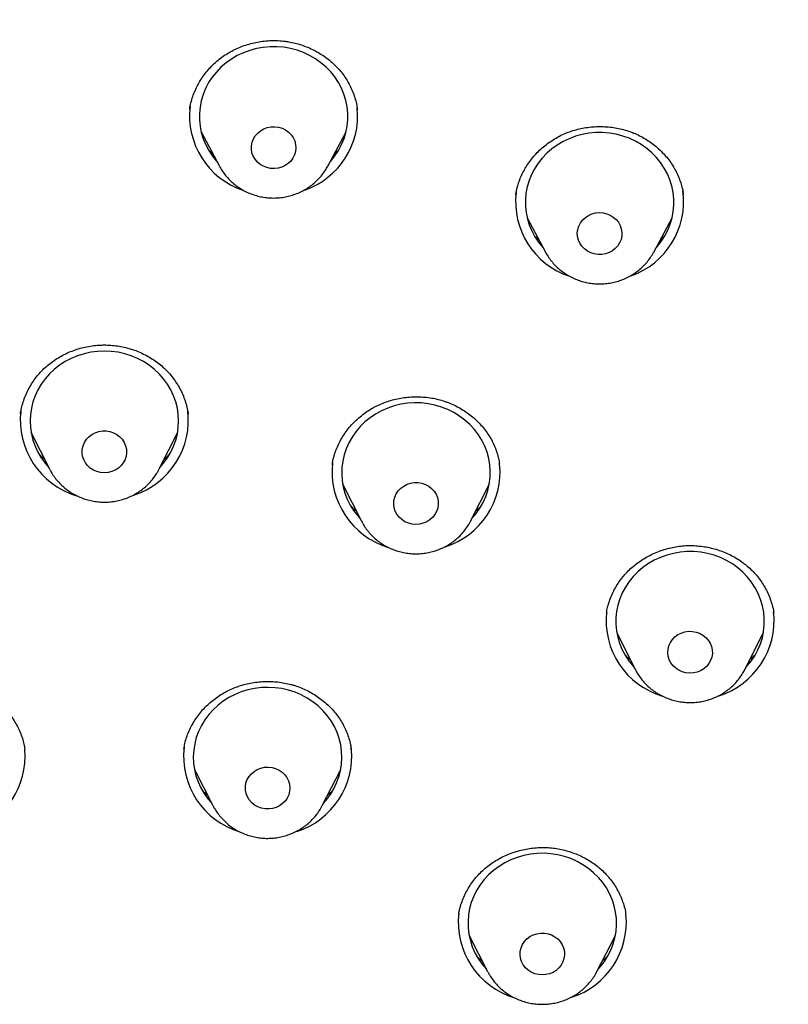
# Model space of a CAD drawing. Header units: millimetres. Extents: x 8 to 1577, y 12 to 2536.
# Tile 57 of 67: x 768 to 784, y 2146 to 2166. Entities that reach past the tile are written whole.
import ezdxf

# ---------------------------------------------------------------- set-up
doc = ezdxf.new("R2010")
doc.units = ezdxf.units.MM

msp = doc.modelspace()

# ---------------------------------------------------------------- linework, layer by layer
at = {"color": 7, "linetype": 'Continuous', "lineweight": 30}
for p, q in [((771.526, 2163.8), (771.524, 2163.791)), ((774.91, 2163.789), (774.907, 2163.805)), ((771.756, 2163.339), (772.125, 2162.647)), ((774.313, 2162.647), (774.682, 2163.339)), ((771.998, 2162.885), (771.916, 2162.961)), ((774.523, 2162.964), (774.44, 2162.886)), ((781.494, 2162.071), (781.493, 2162.078)), ((778.338, 2161.606), (778.707, 2160.914)), ((780.895, 2160.914), (781.264, 2161.606)), ((780.895, 2160.914), (780.888, 2160.903)), ((768.114, 2157.663), (768.112, 2157.651)), ((771.491, 2157.642), (771.488, 2157.663)), ((768.32, 2157.281), (768.693, 2156.537)), ((770.909, 2156.537), (771.282, 2157.281)), ((770.909, 2156.537), (770.903, 2156.525)), ((774.408, 2156.628), (774.406, 2156.615)), ((777.781, 2156.625), (777.777, 2156.652)), ((774.613, 2156.238), (774.986, 2155.494)), ((777.202, 2155.494), (777.575, 2156.238)), ((774.986, 2155.494), (774.983, 2155.501)), ((777.202, 2155.494), (777.198, 2155.487)), ((779.944, 2153.632), (779.939, 2153.607)), ((783.315, 2153.627), (783.313, 2153.647)), ((780.147, 2153.236), (780.521, 2152.491)), ((782.736, 2152.491), (783.109, 2153.236)), ((780.523, 2152.486), (780.521, 2152.491)), ((768.195, 2150.875), (768.194, 2150.89)), ((771.408, 2150.892), (771.407, 2150.875)), ((771.621, 2150.469), (771.994, 2149.741)), ((774.2, 2149.741), (774.574, 2150.469)), ((771.998, 2149.735), (771.994, 2149.741)), ((776.961, 2147.556), (776.955, 2147.521)), ((780.33, 2147.535), (780.328, 2147.548)), ((777.167, 2147.12), (777.54, 2146.392)), ((779.746, 2146.392), (780.12, 2147.12)), ((777.51, 2146.446), (777.516, 2146.44)), ((777.547, 2146.379), (777.54, 2146.392))]:
    msp.add_line(p, q, dxfattribs=at)
at = {"color": 7, "linetype": 'Continuous', "lineweight": 30, "flags": 128}
for points in [[(774.358, 2162.732), (774.375, 2162.751), (774.458, 2162.855), (774.531, 2162.966), (774.592, 2163.082), (774.642, 2163.204), (774.68, 2163.329), (774.705, 2163.457), (774.717, 2163.587), (774.717, 2163.717), (774.704, 2163.847), (774.678, 2163.975), (774.64, 2164.1), (774.59, 2164.221), (774.528, 2164.338), (774.455, 2164.448), (774.371, 2164.552), (774.277, 2164.648), (774.175, 2164.735), (774.064, 2164.814), (773.946, 2164.882), (773.822, 2164.94), (773.693, 2164.987), (773.559, 2165.022), (773.423, 2165.046), (773.285, 2165.057), (773.147, 2165.057), (773.009, 2165.045), (772.872, 2165.021), (772.739, 2164.985), (772.61, 2164.937), (772.486, 2164.879), (772.369, 2164.81), (772.258, 2164.732), (772.156, 2164.644), (772.063, 2164.547), (771.98, 2164.443), (771.907, 2164.333), (771.845, 2164.216), (771.796, 2164.094), (771.758, 2163.969), (771.733, 2163.841), (771.72, 2163.711), (771.721, 2163.581), (771.734, 2163.452), (771.759, 2163.324), (771.798, 2163.199), (771.848, 2163.077), (771.91, 2162.961), (771.983, 2162.85), (772.067, 2162.747), (772.08, 2162.732)], [(773.158, 2162.601), (773.083, 2162.617), (773.013, 2162.644), (772.948, 2162.682), (772.891, 2162.73), (772.844, 2162.786), (772.807, 2162.849), (772.782, 2162.917), (772.77, 2162.988), (772.771, 2163.06), (772.784, 2163.13), (772.811, 2163.198), (772.848, 2163.26), (772.897, 2163.315), (772.955, 2163.362), (773.02, 2163.399), (773.091, 2163.425), (773.166, 2163.44), (773.242, 2163.442), (773.318, 2163.432), (773.39, 2163.411), (773.458, 2163.378), (773.519, 2163.335), (773.572, 2163.282), (773.614, 2163.223), (773.645, 2163.157), (773.663, 2163.087), (773.669, 2163.016), (773.662, 2162.945), (773.642, 2162.875), (773.61, 2162.81), (773.566, 2162.751), (773.513, 2162.7), (773.451, 2162.658), (773.383, 2162.626), (773.31, 2162.606), (773.234, 2162.597), (773.158, 2162.601)], [(780.94, 2160.999), (780.961, 2161.022), (781.044, 2161.127), (781.116, 2161.238), (781.177, 2161.355), (781.226, 2161.476), (781.263, 2161.602), (781.288, 2161.73), (781.3, 2161.86), (781.299, 2161.99), (781.285, 2162.119), (781.259, 2162.247), (781.22, 2162.372), (781.169, 2162.493), (781.107, 2162.609), (781.033, 2162.72), (780.949, 2162.823), (780.855, 2162.919), (780.752, 2163.006), (780.641, 2163.084), (780.523, 2163.152), (780.399, 2163.209), (780.269, 2163.255), (780.136, 2163.29), (779.999, 2163.313), (779.861, 2163.325), (779.723, 2163.324), (779.585, 2163.311), (779.449, 2163.286), (779.316, 2163.25), (779.187, 2163.202), (779.063, 2163.143), (778.946, 2163.074), (778.836, 2162.995), (778.734, 2162.907), (778.641, 2162.81), (778.558, 2162.706), (778.486, 2162.595), (778.425, 2162.478), (778.376, 2162.356), (778.339, 2162.231), (778.314, 2162.103), (778.302, 2161.973), (778.303, 2161.843), (778.317, 2161.713), (778.343, 2161.585), (778.382, 2161.46), (778.432, 2161.339), (778.495, 2161.223), (778.569, 2161.113), (778.653, 2161.009), (778.662, 2160.999)], [(779.622, 2160.899), (779.554, 2160.933), (779.494, 2160.977), (779.443, 2161.03), (779.402, 2161.091), (779.373, 2161.157), (779.355, 2161.227), (779.351, 2161.299), (779.36, 2161.37), (779.381, 2161.439), (779.414, 2161.503), (779.459, 2161.562), (779.513, 2161.612), (779.576, 2161.653), (779.645, 2161.683), (779.718, 2161.703), (779.794, 2161.71), (779.87, 2161.705), (779.945, 2161.688), (780.015, 2161.659), (780.078, 2161.62), (780.134, 2161.571), (780.181, 2161.514), (780.216, 2161.45), (780.239, 2161.382), (780.25, 2161.311), (780.248, 2161.239), (780.233, 2161.169), (780.206, 2161.102), (780.167, 2161.04), (780.117, 2160.986), (780.058, 2160.94), (779.992, 2160.904), (779.921, 2160.879), (779.846, 2160.866), (779.769, 2160.865), (779.694, 2160.876), (779.622, 2160.899)], [(770.928, 2156.574), (770.998, 2156.655), (771.076, 2156.762), (771.144, 2156.876), (771.2, 2156.995), (771.244, 2157.119), (771.276, 2157.246), (771.295, 2157.374), (771.301, 2157.505), (771.295, 2157.635), (771.276, 2157.764), (771.244, 2157.89), (771.2, 2158.014), (771.144, 2158.133), (771.076, 2158.247), (770.998, 2158.354), (770.91, 2158.454), (770.812, 2158.546), (770.705, 2158.629), (770.591, 2158.703), (770.47, 2158.766), (770.343, 2158.819), (770.212, 2158.86), (770.077, 2158.89), (769.939, 2158.908), (769.801, 2158.914), (769.663, 2158.908), (769.525, 2158.89), (769.391, 2158.86), (769.259, 2158.819), (769.132, 2158.766), (769.011, 2158.703), (768.897, 2158.629), (768.791, 2158.546), (768.693, 2158.454), (768.604, 2158.354), (768.526, 2158.247), (768.458, 2158.133), (768.402, 2158.014), (768.358, 2157.89), (768.327, 2157.764), (768.307, 2157.635), (768.301, 2157.505), (768.307, 2157.374), (768.327, 2157.246), (768.358, 2157.119), (768.402, 2156.995), (768.458, 2156.876), (768.526, 2156.762), (768.604, 2156.655), (768.675, 2156.574)], [(777.221, 2155.531), (777.223, 2155.534), (777.31, 2155.636), (777.385, 2155.745), (777.45, 2155.86), (777.504, 2155.98), (777.545, 2156.104), (777.574, 2156.231), (777.59, 2156.361), (777.594, 2156.491), (777.585, 2156.621), (777.563, 2156.749), (777.528, 2156.875), (777.482, 2156.998), (777.423, 2157.116), (777.353, 2157.228), (777.272, 2157.334), (777.182, 2157.433), (777.082, 2157.523), (776.973, 2157.604), (776.858, 2157.675), (776.735, 2157.736), (776.607, 2157.786), (776.475, 2157.825), (776.34, 2157.852), (776.202, 2157.868), (776.063, 2157.871), (775.925, 2157.862), (775.788, 2157.842), (775.654, 2157.809), (775.524, 2157.765), (775.398, 2157.71), (775.279, 2157.645), (775.166, 2157.569), (775.061, 2157.484), (774.965, 2157.39), (774.879, 2157.288), (774.803, 2157.179), (774.738, 2157.064), (774.685, 2156.944), (774.643, 2156.82), (774.614, 2156.692), (774.598, 2156.563), (774.595, 2156.433), (774.604, 2156.303), (774.626, 2156.174), (774.66, 2156.048), (774.707, 2155.926), (774.765, 2155.808), (774.835, 2155.695), (774.916, 2155.589), (774.968, 2155.531)], [(769.801, 2156.459), (769.725, 2156.465), (769.651, 2156.483), (769.582, 2156.513), (769.518, 2156.553), (769.463, 2156.603), (769.418, 2156.66), (769.384, 2156.724), (769.361, 2156.793), (769.351, 2156.864), (769.355, 2156.936), (769.371, 2157.006), (769.399, 2157.072), (769.439, 2157.134), (769.49, 2157.187), (769.549, 2157.232), (769.616, 2157.267), (769.688, 2157.291), (769.763, 2157.303), (769.839, 2157.303), (769.914, 2157.291), (769.986, 2157.267), (770.053, 2157.232), (770.112, 2157.187), (770.163, 2157.134), (770.203, 2157.072), (770.231, 2157.006), (770.247, 2156.936), (770.251, 2156.864), (770.241, 2156.793), (770.219, 2156.724), (770.184, 2156.66), (770.139, 2156.603), (770.084, 2156.553), (770.021, 2156.513), (769.951, 2156.483), (769.877, 2156.465), (769.801, 2156.459)], [(775.94, 2155.442), (775.871, 2155.472), (775.808, 2155.513), (775.754, 2155.563), (775.709, 2155.621), (775.675, 2155.685), (775.653, 2155.754), (775.644, 2155.825), (775.648, 2155.897), (775.665, 2155.967), (775.694, 2156.033), (775.735, 2156.094), (775.786, 2156.147), (775.846, 2156.192), (775.913, 2156.226), (775.985, 2156.25), (776.06, 2156.261), (776.137, 2156.26), (776.212, 2156.248), (776.283, 2156.223), (776.35, 2156.187), (776.409, 2156.142), (776.459, 2156.088), (776.498, 2156.026), (776.526, 2155.959), (776.541, 2155.889), (776.544, 2155.817), (776.533, 2155.746), (776.51, 2155.678), (776.475, 2155.614), (776.429, 2155.557), (776.374, 2155.508), (776.31, 2155.468), (776.24, 2155.439), (776.166, 2155.422), (776.09, 2155.416), (776.014, 2155.423), (775.94, 2155.442)], [(782.755, 2152.529), (782.777, 2152.553), (782.861, 2152.657), (782.935, 2152.767), (782.997, 2152.883), (783.048, 2153.005), (783.087, 2153.13), (783.113, 2153.257), (783.126, 2153.387), (783.127, 2153.517), (783.115, 2153.647), (783.09, 2153.775), (783.053, 2153.9), (783.004, 2154.022), (782.943, 2154.139), (782.87, 2154.25), (782.787, 2154.354), (782.694, 2154.451), (782.593, 2154.539), (782.482, 2154.618), (782.365, 2154.687), (782.241, 2154.746), (782.112, 2154.794), (781.979, 2154.83), (781.843, 2154.854), (781.705, 2154.867), (781.567, 2154.868), (781.429, 2154.856), (781.292, 2154.833), (781.159, 2154.798), (781.03, 2154.752), (780.905, 2154.694), (780.787, 2154.626), (780.676, 2154.548), (780.573, 2154.461), (780.479, 2154.365), (780.395, 2154.262), (780.322, 2154.152), (780.259, 2154.035), (780.209, 2153.914), (780.17, 2153.789), (780.144, 2153.661), (780.13, 2153.532), (780.13, 2153.401), (780.142, 2153.272), (780.166, 2153.144), (780.204, 2153.018), (780.253, 2152.897), (780.314, 2152.78), (780.387, 2152.669), (780.469, 2152.564), (780.502, 2152.529)], [(781.339, 2152.513), (781.285, 2152.564), (781.241, 2152.622), (781.208, 2152.687), (781.187, 2152.756), (781.178, 2152.827), (781.183, 2152.899), (781.201, 2152.968), (781.23, 2153.034), (781.272, 2153.095), (781.323, 2153.148), (781.383, 2153.192), (781.451, 2153.225), (781.523, 2153.248), (781.599, 2153.259), (781.675, 2153.257), (781.75, 2153.244), (781.821, 2153.219), (781.887, 2153.183), (781.946, 2153.137), (781.995, 2153.082), (782.034, 2153.02), (782.061, 2152.953), (782.076, 2152.883), (782.078, 2152.811), (782.066, 2152.74), (782.043, 2152.672), (782.007, 2152.608), (781.96, 2152.552), (781.904, 2152.503), (781.84, 2152.464), (781.77, 2152.436), (781.696, 2152.419), (781.62, 2152.414), (781.544, 2152.422), (781.47, 2152.441), (781.402, 2152.472), (781.339, 2152.513)], [(774.225, 2149.789), (774.287, 2149.86), (774.366, 2149.967), (774.434, 2150.08), (774.491, 2150.199), (774.537, 2150.322), (774.569, 2150.448), (774.59, 2150.577), (774.597, 2150.707), (774.592, 2150.837), (774.574, 2150.966), (774.543, 2151.093), (774.501, 2151.217), (774.446, 2151.336), (774.379, 2151.451), (774.302, 2151.559), (774.214, 2151.66), (774.117, 2151.752), (774.011, 2151.836), (773.898, 2151.911), (773.777, 2151.975), (773.651, 2152.029), (773.52, 2152.071), (773.385, 2152.102), (773.248, 2152.121), (773.11, 2152.128), (772.971, 2152.123), (772.834, 2152.106), (772.699, 2152.078), (772.567, 2152.037), (772.44, 2151.986), (772.318, 2151.923), (772.203, 2151.851), (772.096, 2151.768), (771.997, 2151.677), (771.908, 2151.578), (771.829, 2151.471), (771.76, 2151.358), (771.703, 2151.239), (771.658, 2151.116), (771.625, 2150.989), (771.605, 2150.861), (771.597, 2150.731), (771.603, 2150.601), (771.621, 2150.471), (771.651, 2150.344), (771.694, 2150.221), (771.749, 2150.101), (771.815, 2149.987), (771.893, 2149.879), (771.97, 2149.789)], [(772.971, 2149.691), (772.899, 2149.717), (772.834, 2149.753), (772.776, 2149.8), (772.727, 2149.855), (772.689, 2149.918), (772.663, 2149.985), (772.649, 2150.056), (772.649, 2150.127), (772.661, 2150.198), (772.685, 2150.266), (772.722, 2150.329), (772.769, 2150.385), (772.826, 2150.433), (772.89, 2150.472), (772.961, 2150.499), (773.035, 2150.515), (773.111, 2150.519), (773.187, 2150.511), (773.26, 2150.49), (773.329, 2150.459), (773.391, 2150.417), (773.444, 2150.366), (773.488, 2150.307), (773.52, 2150.242), (773.54, 2150.173), (773.547, 2150.101), (773.542, 2150.03), (773.523, 2149.96), (773.493, 2149.894), (773.451, 2149.834), (773.399, 2149.782), (773.338, 2149.739), (773.27, 2149.706), (773.197, 2149.684), (773.122, 2149.674), (773.045, 2149.676), (772.971, 2149.691)], [(779.771, 2146.44), (779.817, 2146.492), (779.898, 2146.598), (779.969, 2146.71), (780.028, 2146.827), (780.075, 2146.95), (780.11, 2147.076), (780.133, 2147.204), (780.143, 2147.334), (780.14, 2147.464), (780.124, 2147.594), (780.096, 2147.721), (780.055, 2147.845), (780.002, 2147.966), (779.938, 2148.081), (779.863, 2148.19), (779.777, 2148.293), (779.681, 2148.387), (779.577, 2148.473), (779.465, 2148.549), (779.346, 2148.615), (779.22, 2148.671), (779.09, 2148.715), (778.956, 2148.748), (778.819, 2148.769), (778.681, 2148.779), (778.543, 2148.776), (778.405, 2148.761), (778.269, 2148.735), (778.137, 2148.696), (778.009, 2148.647), (777.886, 2148.586), (777.77, 2148.515), (777.661, 2148.435), (777.561, 2148.345), (777.469, 2148.247), (777.388, 2148.142), (777.318, 2148.029), (777.259, 2147.912), (777.211, 2147.789), (777.176, 2147.663), (777.154, 2147.535), (777.144, 2147.405), (777.147, 2147.275), (777.162, 2147.146), (777.191, 2147.018), (777.231, 2146.894), (777.284, 2146.773), (777.349, 2146.658), (777.424, 2146.549), (777.51, 2146.446), (777.51, 2146.446)], [(778.303, 2146.47), (778.258, 2146.528), (778.224, 2146.592), (778.203, 2146.661), (778.194, 2146.732), (778.197, 2146.804), (778.214, 2146.874), (778.243, 2146.94), (778.284, 2147.001), (778.334, 2147.055), (778.394, 2147.099), (778.461, 2147.134), (778.533, 2147.157), (778.609, 2147.169), (778.685, 2147.168), (778.76, 2147.155), (778.832, 2147.131), (778.898, 2147.096), (778.957, 2147.05), (779.007, 2146.996), (779.047, 2146.935), (779.075, 2146.868), (779.09, 2146.798), (779.093, 2146.726), (779.082, 2146.655), (779.06, 2146.586), (779.025, 2146.523), (778.979, 2146.465), (778.923, 2146.416), (778.86, 2146.376), (778.79, 2146.347), (778.716, 2146.33), (778.64, 2146.324), (778.564, 2146.331), (778.49, 2146.349), (778.421, 2146.379), (778.358, 2146.42), (778.303, 2146.47)]]:
    msp.add_lwpolyline(points, dxfattribs=at)
at = {"color": 7, "linetype": 'Continuous', "lineweight": 30}
for centre, radius, start, end in [((773.112, 2163.667), 1.591, 173.3772, 251.243), ((773.325, 2163.668), 1.591, 289.2626, 5.454), ((779.695, 2161.934), 1.591, 173.3659, 251.4901), ((779.909, 2161.933), 1.589, 289.0786, 7.7132), ((769.907, 2157.522), 1.591, 287.6248, 7.6835), ((769.7, 2157.525), 1.596, 173.4146, 253.3093), ((775.994, 2156.482), 1.596, 173.6732, 253.3555), ((776.198, 2156.481), 1.593, 287.6639, 5.7147), ((781.528, 2153.48), 1.597, 173.8161, 253.3719), ((781.732, 2153.478), 1.593, 287.5758, 5.7282), ((766.608, 2150.739), 1.594, 287.602, 4.9384), ((772.997, 2150.739), 1.596, 173.5398, 253.2258), ((773.202, 2150.738), 1.593, 287.7269, 5.7937), ((778.543, 2147.39), 1.596, 173.5333, 253.2326), ((778.748, 2147.389), 1.593, 287.83, 5.5356)]:
    msp.add_arc(centre, radius, start, end, dxfattribs=at)
for points, knots in [([(816.979, 2151.825), (816.975, 2151.89), (816.968, 2152.011), (816.957, 2152.186), (816.946, 2152.343), (816.935, 2152.494), (816.923, 2152.659), (816.909, 2152.842), (816.89, 2153.07), (816.866, 2153.346), (816.835, 2153.675), (816.796, 2154.047), (816.749, 2154.463), (816.692, 2154.926), (816.624, 2155.426), (816.544, 2155.963), (816.444, 2156.583), (816.323, 2157.261), (816.183, 2157.973), (816.039, 2158.649), (815.891, 2159.291), (815.742, 2159.897), (815.593, 2160.469), (815.463, 2160.939), (815.355, 2161.316), (815.269, 2161.607), (815.185, 2161.886), (815.103, 2162.153), (815.022, 2162.406), (814.947, 2162.638), (814.88, 2162.844), (814.823, 2163.012), (814.778, 2163.145), (814.744, 2163.245), (814.716, 2163.326), (814.689, 2163.406), (814.655, 2163.502), (814.613, 2163.622), (814.551, 2163.796), (814.468, 2164.026), (814.364, 2164.308), (814.25, 2164.613), (814.125, 2164.936), (813.99, 2165.278), (813.834, 2165.661), (813.656, 2166.089), (813.451, 2166.562), (813.229, 2167.06), (812.992, 2167.573), (812.74, 2168.099), (812.475, 2168.634), (812.2, 2169.171), (811.921, 2169.695), (811.647, 2170.196), (811.361, 2170.701), (811.067, 2171.206), (810.764, 2171.709), (810.472, 2172.182), (810.189, 2172.627), (809.917, 2173.044), (809.656, 2173.434), (809.41, 2173.795), (809.177, 2174.129), (808.946, 2174.454), (808.707, 2174.785), (808.423, 2175.17), (808.088, 2175.614), (807.696, 2176.118), (807.269, 2176.651), (806.805, 2177.212), (806.302, 2177.799), (805.76, 2178.412), (805.193, 2179.027), (804.614, 2179.634), (804.037, 2180.216), (803.459, 2180.779), (802.886, 2181.318), (802.316, 2181.835), (801.717, 2182.362), (801.087, 2182.896), (800.43, 2183.432), (799.784, 2183.94), (799.247, 2184.348), (798.822, 2184.663), (798.513, 2184.887), (798.227, 2185.091), (797.971, 2185.272), (797.743, 2185.43), (797.546, 2185.566), (797.378, 2185.68), (797.236, 2185.775), (797.113, 2185.858), (796.991, 2185.939), (796.855, 2186.029), (796.681, 2186.143), (796.46, 2186.286), (796.188, 2186.46), (795.875, 2186.657), (795.539, 2186.865), (795.186, 2187.079), (794.817, 2187.299), (794.421, 2187.53), (794.007, 2187.765), (793.586, 2187.999), (792.977, 2188.33), (792.18, 2188.746), (791.13, 2189.263), (790.021, 2189.776), (788.855, 2190.279), (787.707, 2190.738), (786.578, 2191.157), (785.466, 2191.54), (784.356, 2191.892), (783.245, 2192.216), (782.018, 2192.543), (780.676, 2192.863), (779.217, 2193.165), (777.812, 2193.413), (776.46, 2193.613), (775.159, 2193.77), (773.855, 2193.894), (772.548, 2193.984), (771.239, 2194.039), (769.889, 2194.06), (768.5, 2194.044), (767.071, 2193.986), (765.646, 2193.887), (764.224, 2193.747), (762.807, 2193.568), (761.396, 2193.348), (760.093, 2193.107), (758.896, 2192.853), (757.797, 2192.595), (756.689, 2192.308), (755.566, 2191.989), (754.428, 2191.636), (753.276, 2191.247), (752.227, 2190.864), (751.282, 2190.494), (750.442, 2190.148), (749.598, 2189.781), (748.759, 2189.397), (747.94, 2189.003), (747.154, 2188.607), (746.398, 2188.209), (745.674, 2187.811), (744.981, 2187.415), (744.45, 2187.1), (744.069, 2186.868), (743.826, 2186.719), (743.589, 2186.571), (743.36, 2186.425), (743.144, 2186.287), (742.944, 2186.158), (742.769, 2186.043), (742.62, 2185.945), (742.503, 2185.867), (742.408, 2185.804), (742.313, 2185.74), (742.196, 2185.661), (742.024, 2185.544), (741.8, 2185.389), (741.526, 2185.199), (741.229, 2184.988), (740.905, 2184.754), (740.556, 2184.498), (740.181, 2184.217), (739.784, 2183.913), (739.365, 2183.584), (738.924, 2183.231), (738.466, 2182.853), (737.895, 2182.371), (737.235, 2181.792), (736.504, 2181.122), (735.811, 2180.46), (735.156, 2179.806), (734.537, 2179.163), (733.962, 2178.544), (733.431, 2177.949), (732.938, 2177.379), (732.468, 2176.816), (732.01, 2176.25), (731.492, 2175.587), (730.914, 2174.817), (730.282, 2173.932), (729.659, 2173.012), (729.047, 2172.056), (728.45, 2171.069), (727.871, 2170.052), (727.315, 2169.011), (726.898, 2168.176), (726.604, 2167.558), (726.423, 2167.168), (726.245, 2166.774), (726.07, 2166.377), (725.9, 2165.977), (725.735, 2165.581), (725.576, 2165.188), (725.43, 2164.814), (725.297, 2164.466), (725.182, 2164.158), (725.085, 2163.892), (725.008, 2163.675), (724.948, 2163.504), (724.902, 2163.373), (724.862, 2163.258), (724.821, 2163.138), (724.771, 2162.99), (724.711, 2162.808), (724.64, 2162.594), (724.561, 2162.348), (724.473, 2162.067), (724.376, 2161.752), (724.275, 2161.413), (724.172, 2161.054), (724.066, 2160.676), (723.957, 2160.269), (723.847, 2159.844), (723.708, 2159.279), (723.55, 2158.593), (723.388, 2157.824), (723.252, 2157.114), (723.137, 2156.459), (723.037, 2155.832), (722.954, 2155.252), (722.884, 2154.719), (722.826, 2154.23), (722.776, 2153.765), (722.734, 2153.326), (722.698, 2152.911), (722.668, 2152.525), (722.643, 2152.166), (722.629, 2151.935), (722.623, 2151.825)], [0, 0, 0, 0, 0.001371, 0.002561, 0.003648, 0.004723, 0.005941, 0.007304, 0.008812, 0.011005, 0.013446, 0.016135, 0.019291, 0.022732, 0.026457, 0.030467, 0.034762, 0.040356, 0.045703, 0.050801, 0.055651, 0.06025, 0.064601, 0.068703, 0.071021, 0.073251, 0.075393, 0.077448, 0.079414, 0.08125, 0.082839, 0.084174, 0.085157, 0.085934, 0.086507, 0.087055, 0.087796, 0.088732, 0.089861, 0.091877, 0.094107, 0.096492, 0.099032, 0.101728, 0.104579, 0.108139, 0.111914, 0.115906, 0.120113, 0.124312, 0.128705, 0.133196, 0.137532, 0.141702, 0.145705, 0.150209, 0.154482, 0.158523, 0.162333, 0.165982, 0.16939, 0.172557, 0.175483, 0.178264, 0.181218, 0.18437, 0.188668, 0.193286, 0.198224, 0.203483, 0.209062, 0.214961, 0.22118, 0.227142, 0.233064, 0.23885, 0.244498, 0.25001, 0.255385, 0.261641, 0.267701, 0.273566, 0.279234, 0.282125, 0.284886, 0.287385, 0.289619, 0.291589, 0.293294, 0.294736, 0.295913, 0.296934, 0.297897, 0.29903, 0.300409, 0.302353, 0.304639, 0.307269, 0.310243, 0.313035, 0.316074, 0.31936, 0.322787, 0.326194, 0.329581, 0.33748, 0.345262, 0.354374, 0.363321, 0.372102, 0.380478, 0.388706, 0.396868, 0.404984, 0.413053, 0.42355, 0.433967, 0.444304, 0.453467, 0.46261, 0.471752, 0.480894, 0.490036, 0.499177, 0.509149, 0.519121, 0.529094, 0.539067, 0.549041, 0.559016, 0.56899, 0.576828, 0.584687, 0.592698, 0.600881, 0.609239, 0.617769, 0.626473, 0.632783, 0.639181, 0.645667, 0.652238, 0.65869, 0.664908, 0.670894, 0.676796, 0.682452, 0.687861, 0.689919, 0.691939, 0.693921, 0.695865, 0.697732, 0.699383, 0.700925, 0.702195, 0.703194, 0.703921, 0.704631, 0.705632, 0.706926, 0.709071, 0.711444, 0.71404, 0.716858, 0.719963, 0.723301, 0.72687, 0.73067, 0.734703, 0.738968, 0.7434, 0.75073, 0.757833, 0.764709, 0.771357, 0.777779, 0.783973, 0.789605, 0.795035, 0.800268, 0.805496, 0.810814, 0.81852, 0.826407, 0.834474, 0.842721, 0.851144, 0.859675, 0.868292, 0.876995, 0.880136, 0.883287, 0.88645, 0.889624, 0.892809, 0.896005, 0.899063, 0.902118, 0.90485, 0.907258, 0.909343, 0.911105, 0.912326, 0.913336, 0.914155, 0.915003, 0.916149, 0.917592, 0.919225, 0.921123, 0.923286, 0.925714, 0.928406, 0.931077, 0.933967, 0.937074, 0.940379, 0.943672, 0.949934, 0.955925, 0.961044, 0.965946, 0.970632, 0.975101, 0.978909, 0.982543, 0.986005, 0.989279, 0.992313, 0.995108, 0.997668, 1, 1, 1, 1]), ([(771.523, 2163.792), (771.524, 2163.795), (771.529, 2163.841), (771.549, 2163.929), (771.585, 2164.053), (771.632, 2164.175), (771.691, 2164.294), (771.759, 2164.41), (771.837, 2164.521), (771.924, 2164.624), (772.019, 2164.721), (772.121, 2164.808), (772.229, 2164.886), (772.343, 2164.956), (772.464, 2165.017), (772.59, 2165.07), (772.722, 2165.113), (772.857, 2165.146), (772.995, 2165.169), (773.133, 2165.182), (773.272, 2165.184), (773.379, 2165.177), (773.439, 2165.17), (773.453, 2165.168)], [0, 0, 0, 0, 0.004471, 0.055393, 0.106394, 0.158112, 0.210373, 0.26296, 0.315629, 0.368044, 0.419961, 0.471181, 0.521693, 0.571996, 0.62284, 0.674157, 0.725824, 0.777689, 0.829573, 0.881275, 0.932664, 0.98365, 1, 1, 1, 1]), ([(773.453, 2165.168), (773.475, 2165.165), (773.542, 2165.156), (773.652, 2165.132), (773.782, 2165.095), (773.91, 2165.047), (774.034, 2164.99), (774.154, 2164.923), (774.268, 2164.847), (774.374, 2164.763), (774.473, 2164.672), (774.562, 2164.575), (774.642, 2164.471), (774.713, 2164.362), (774.774, 2164.247), (774.827, 2164.126), (774.868, 2164), (774.897, 2163.888), (774.908, 2163.817), (774.912, 2163.79)], [0, 0, 0, 0, 0.02967, 0.090316, 0.151403, 0.213088, 0.275253, 0.337735, 0.400344, 0.462826, 0.524982, 0.586667, 0.647765, 0.708756, 0.770641, 0.833401, 0.896783, 0.960495, 1, 1, 1, 1]), ([(778.109, 2162.065), (778.111, 2162.083), (778.12, 2162.144), (778.145, 2162.247), (778.186, 2162.372), (778.237, 2162.492), (778.298, 2162.607), (778.369, 2162.717), (778.45, 2162.822), (778.541, 2162.922), (778.64, 2163.016), (778.747, 2163.103), (778.861, 2163.18), (778.979, 2163.249), (779.102, 2163.307), (779.229, 2163.355), (779.359, 2163.393), (779.492, 2163.422), (779.629, 2163.44), (779.768, 2163.448), (779.907, 2163.446), (780.046, 2163.433), (780.183, 2163.41), (780.317, 2163.377), (780.418, 2163.344), (780.473, 2163.322), (780.487, 2163.316)], [0, 0, 0, 0, 0.018604, 0.063293, 0.107626, 0.151474, 0.194868, 0.238285, 0.282298, 0.326761, 0.371496, 0.416299, 0.460882, 0.505041, 0.548609, 0.591581, 0.634416, 0.677767, 0.72154, 0.765626, 0.809893, 0.854191, 0.898344, 0.942242, 0.985813, 1, 1, 1, 1]), ([(780.487, 2163.316), (780.507, 2163.308), (780.568, 2163.282), (780.668, 2163.232), (780.782, 2163.163), (780.892, 2163.084), (780.995, 2162.998), (781.09, 2162.903), (781.178, 2162.801), (781.256, 2162.693), (781.324, 2162.581), (781.382, 2162.464), (781.43, 2162.344), (781.465, 2162.221), (781.486, 2162.129), (781.491, 2162.079), (781.492, 2162.071)], [0, 0, 0, 0, 0.037759, 0.115196, 0.193215, 0.272031, 0.351487, 0.431373, 0.511445, 0.591383, 0.670928, 0.749892, 0.828133, 0.906271, 0.985502, 1, 1, 1, 1]), ([(772.126, 2162.646), (772.144, 2162.614), (772.181, 2162.549), (772.249, 2162.458), (772.325, 2162.373), (772.41, 2162.294), (772.502, 2162.224), (772.601, 2162.162), (772.706, 2162.11), (772.816, 2162.068), (772.929, 2162.036), (773.045, 2162.015), (773.163, 2162.004), (773.282, 2162.004), (773.4, 2162.015), (773.516, 2162.038), (773.63, 2162.071), (773.74, 2162.114), (773.845, 2162.167), (773.944, 2162.23), (774.037, 2162.302), (774.122, 2162.382), (774.198, 2162.47), (774.263, 2162.559), (774.297, 2162.62), (774.312, 2162.648)], [0, 0, 0, 0, 0.0415809, 0.0848963, 0.1282938, 0.1717824, 0.2153672, 0.2590494, 0.3028268, 0.346694, 0.3906434, 0.4346654, 0.4787488, 0.5228815, 0.5670501, 0.6112359, 0.655424, 0.6995986, 0.7437432, 0.7878415, 0.8318776, 0.8758367, 0.9197066, 0.9634777, 1, 1, 1, 1]), ([(778.581, 2161.151), (778.554, 2161.175), (778.522, 2161.202), (778.494, 2161.233), (778.489, 2161.238)], [0, 0, 0, 0, 0.845782, 1, 1, 1, 1]), ([(781.115, 2161.242), (781.088, 2161.214), (781.058, 2161.184), (781.026, 2161.158), (781.024, 2161.156)], [0, 0, 0, 0, 0.94626, 1, 1, 1, 1]), ([(778.708, 2160.914), (778.711, 2160.907), (778.731, 2160.867), (778.777, 2160.797), (778.846, 2160.706), (778.925, 2160.622), (779.012, 2160.545), (779.106, 2160.477), (779.206, 2160.417), (779.312, 2160.367), (779.422, 2160.327), (779.536, 2160.297), (779.653, 2160.278), (779.771, 2160.27), (779.889, 2160.273), (780.007, 2160.286), (780.123, 2160.311), (780.236, 2160.346), (780.345, 2160.392), (780.449, 2160.447), (780.547, 2160.512), (780.638, 2160.586), (780.722, 2160.668), (780.796, 2160.757), (780.851, 2160.836), (780.878, 2160.886), (780.887, 2160.903)], [0, 0, 0, 0, 0.007992, 0.051487, 0.095054, 0.138706, 0.182451, 0.226294, 0.270234, 0.314269, 0.358392, 0.402597, 0.446872, 0.491206, 0.535587, 0.58, 0.624427, 0.668853, 0.713261, 0.757637, 0.801961, 0.84622, 0.890399, 0.934486, 0.978472, 1, 1, 1, 1]), ([(768.108, 2157.652), (768.11, 2157.668), (768.118, 2157.727), (768.143, 2157.827), (768.183, 2157.953), (768.234, 2158.076), (768.295, 2158.195), (768.366, 2158.308), (768.446, 2158.415), (768.534, 2158.515), (768.63, 2158.606), (768.733, 2158.689), (768.844, 2158.765), (768.962, 2158.833), (769.086, 2158.892), (769.215, 2158.942), (769.348, 2158.982), (769.484, 2159.012), (769.621, 2159.031), (769.727, 2159.038), (769.787, 2159.038), (769.801, 2159.039)], [0, 0, 0, 0, 0.021373, 0.078061, 0.13536, 0.19303, 0.2508, 0.308299, 0.365255, 0.421449, 0.476866, 0.532038, 0.587774, 0.644015, 0.700627, 0.757444, 0.814272, 0.870892, 0.92716, 0.982978, 1, 1, 1, 1]), ([(769.801, 2159.039), (769.823, 2159.038), (769.89, 2159.038), (770.002, 2159.029), (770.137, 2159.008), (770.271, 2158.977), (770.402, 2158.937), (770.53, 2158.886), (770.654, 2158.825), (770.772, 2158.756), (770.882, 2158.679), (770.985, 2158.594), (771.08, 2158.502), (771.165, 2158.404), (771.243, 2158.298), (771.312, 2158.185), (771.372, 2158.067), (771.423, 2157.944), (771.462, 2157.817), (771.486, 2157.717), (771.493, 2157.658), (771.495, 2157.643)], [0, 0, 0, 0, 0.026804, 0.081519, 0.136625, 0.19226, 0.248316, 0.304649, 0.361088, 0.417399, 0.473405, 0.528974, 0.584, 0.638907, 0.694614, 0.751119, 0.808199, 0.865594, 0.923006, 0.980083, 1, 1, 1, 1]), ([(774.404, 2156.628), (774.408, 2156.654), (774.419, 2156.723), (774.449, 2156.833), (774.492, 2156.955), (774.546, 2157.072), (774.61, 2157.186), (774.684, 2157.295), (774.768, 2157.4), (774.861, 2157.499), (774.962, 2157.59), (775.071, 2157.674), (775.185, 2157.749), (775.304, 2157.813), (775.427, 2157.868), (775.554, 2157.913), (775.686, 2157.948), (775.821, 2157.974), (775.959, 2157.99), (776.099, 2157.995), (776.238, 2157.99), (776.377, 2157.975), (776.512, 2157.949), (776.614, 2157.922), (776.67, 2157.903), (776.684, 2157.898)], [0, 0, 0, 0, 0.0282744, 0.074313, 0.1198568, 0.1649334, 0.2100483, 0.2557764, 0.3019679, 0.3484372, 0.3949707, 0.4412699, 0.4871238, 0.5323599, 0.5769798, 0.6214446, 0.6664439, 0.7118756, 0.7576271, 0.8035618, 0.8495231, 0.8953299, 0.9408676, 0.9860602, 1, 1, 1, 1]), ([(776.684, 2157.898), (776.704, 2157.891), (776.767, 2157.869), (776.869, 2157.824), (776.988, 2157.762), (777.102, 2157.69), (777.211, 2157.609), (777.312, 2157.521), (777.406, 2157.424), (777.491, 2157.322), (777.567, 2157.213), (777.632, 2157.101), (777.687, 2156.984), (777.731, 2156.863), (777.762, 2156.753), (777.774, 2156.681), (777.779, 2156.652)], [0, 0, 0, 0, 0.036374, 0.110849, 0.185881, 0.26167, 0.338068, 0.414874, 0.491853, 0.568701, 0.645168, 0.721079, 0.796296, 0.87141, 0.94762, 1, 1, 1, 1]), ([(768.598, 2156.727), (768.595, 2156.729), (768.559, 2156.758), (768.526, 2156.791), (768.495, 2156.822)], [0, 0, 0, 0, 0.0607814, 1, 1, 1, 1]), ([(771.115, 2156.83), (771.085, 2156.8), (771.05, 2156.765), (771.011, 2156.734), (771.006, 2156.73)], [0, 0, 0, 0, 0.85374, 1, 1, 1, 1]), ([(768.696, 2156.534), (768.706, 2156.513), (768.733, 2156.459), (768.788, 2156.377), (768.859, 2156.287), (768.939, 2156.204), (769.027, 2156.128), (769.122, 2156.061), (769.223, 2156.003), (769.33, 2155.955), (769.441, 2155.917), (769.556, 2155.889), (769.673, 2155.871), (769.791, 2155.865), (769.909, 2155.869), (770.027, 2155.885), (770.142, 2155.911), (770.255, 2155.948), (770.363, 2155.995), (770.466, 2156.053), (770.563, 2156.119), (770.653, 2156.194), (770.735, 2156.277), (770.807, 2156.368), (770.864, 2156.45), (770.891, 2156.505), (770.902, 2156.525)], [0, 0, 0, 0, 0.0251915, 0.0677499, 0.1103816, 0.1530978, 0.195906, 0.2388097, 0.2818088, 0.3248998, 0.3680765, 0.4113306, 0.454652, 0.4980293, 0.5414502, 0.5848994, 0.62836, 0.6718169, 0.7152543, 0.7586561, 0.8020061, 0.8452892, 0.8884917, 0.9316024, 0.9746134, 1, 1, 1, 1]), ([(774.892, 2155.683), (774.858, 2155.712), (774.823, 2155.742), (774.792, 2155.776), (774.79, 2155.777)], [0, 0, 0, 0, 0.953365, 1, 1, 1, 1]), ([(777.406, 2155.787), (777.38, 2155.76), (777.346, 2155.726), (777.308, 2155.696), (777.3, 2155.689)], [0, 0, 0, 0, 0.785632, 1, 1, 1, 1]), ([(774.983, 2155.501), (774.986, 2155.496), (775.004, 2155.456), (775.046, 2155.386), (775.112, 2155.292), (775.188, 2155.205), (775.271, 2155.126), (775.362, 2155.054), (775.46, 2154.991), (775.564, 2154.937), (775.673, 2154.894), (775.786, 2154.86), (775.902, 2154.837), (776.019, 2154.824), (776.138, 2154.823), (776.256, 2154.832), (776.373, 2154.853), (776.487, 2154.884), (776.598, 2154.926), (776.704, 2154.977), (776.804, 2155.039), (776.898, 2155.109), (776.984, 2155.188), (777.062, 2155.274), (777.13, 2155.368), (777.176, 2155.439), (777.195, 2155.48), (777.198, 2155.487)], [0, 0, 0, 0, 0.006419, 0.048672, 0.090991, 0.133388, 0.175873, 0.218451, 0.261125, 0.303892, 0.346748, 0.389685, 0.432696, 0.475768, 0.51889, 0.562049, 0.605229, 0.648413, 0.691586, 0.734733, 0.777836, 0.820882, 0.863855, 0.906742, 0.949534, 0.992224, 1, 1, 1, 1]), ([(779.939, 2153.632), (779.946, 2153.668), (779.961, 2153.747), (779.997, 2153.866), (780.045, 2153.99), (780.103, 2154.109), (780.171, 2154.223), (780.248, 2154.331), (780.333, 2154.432), (780.427, 2154.525), (780.528, 2154.611), (780.638, 2154.69), (780.755, 2154.761), (780.878, 2154.824), (781.007, 2154.878), (781.139, 2154.921), (781.273, 2154.955), (781.408, 2154.978), (781.544, 2154.99), (781.679, 2154.991), (781.815, 2154.982), (781.952, 2154.963), (782.087, 2154.934), (782.22, 2154.895), (782.349, 2154.845), (782.473, 2154.787), (782.59, 2154.719), (782.676, 2154.661), (782.722, 2154.625), (782.733, 2154.617)], [0, 0, 0, 0, 0.032373, 0.071285, 0.11029, 0.14922, 0.18793, 0.226302, 0.264229, 0.30174, 0.339299, 0.377381, 0.415862, 0.454588, 0.493378, 0.531986, 0.570232, 0.607971, 0.645202, 0.682362, 0.720019, 0.758056, 0.796377, 0.834866, 0.873396, 0.911813, 0.950024, 0.98797, 1, 1, 1, 1]), ([(782.733, 2154.617), (782.75, 2154.603), (782.8, 2154.562), (782.88, 2154.488), (782.969, 2154.391), (783.05, 2154.287), (783.122, 2154.177), (783.185, 2154.061), (783.238, 2153.94), (783.279, 2153.816), (783.305, 2153.718), (783.314, 2153.661), (783.316, 2153.646)], [0, 0, 0, 0, 0.053804, 0.164769, 0.276597, 0.389607, 0.503563, 0.618155, 0.733022, 0.847696, 0.961791, 1, 1, 1, 1]), ([(780.425, 2152.681), (780.395, 2152.707), (780.36, 2152.737), (780.328, 2152.771), (780.324, 2152.775)], [0, 0, 0, 0, 0.856417, 1, 1, 1, 1]), ([(782.939, 2152.785), (782.916, 2152.761), (782.883, 2152.728), (782.846, 2152.698), (782.836, 2152.69)], [0, 0, 0, 0, 0.711747, 1, 1, 1, 1]), ([(780.525, 2152.486), (780.532, 2152.471), (780.556, 2152.422), (780.606, 2152.344), (780.676, 2152.253), (780.755, 2152.169), (780.842, 2152.093), (780.936, 2152.025), (781.037, 2151.966), (781.143, 2151.916), (781.253, 2151.876), (781.367, 2151.847), (781.484, 2151.828), (781.602, 2151.82), (781.72, 2151.823), (781.838, 2151.837), (781.954, 2151.862), (782.067, 2151.897), (782.176, 2151.943), (782.28, 2151.999), (782.378, 2152.064), (782.468, 2152.138), (782.551, 2152.22), (782.625, 2152.31), (782.688, 2152.4), (782.721, 2152.464), (782.736, 2152.493)], [0, 0, 0, 0, 0.018329, 0.060686, 0.103113, 0.145623, 0.188223, 0.230919, 0.27371, 0.316593, 0.359562, 0.402609, 0.445725, 0.488898, 0.532117, 0.575365, 0.618628, 0.661888, 0.705132, 0.748342, 0.791503, 0.834599, 0.877617, 0.920545, 0.963374, 1, 1, 1, 1]), ([(766.018, 2152.183), (766.039, 2152.189), (766.104, 2152.206), (766.214, 2152.227), (766.35, 2152.243), (766.487, 2152.249), (766.626, 2152.245), (766.764, 2152.23), (766.901, 2152.205), (767.035, 2152.17), (767.165, 2152.126), (767.289, 2152.072), (767.407, 2152.009), (767.519, 2151.937), (767.625, 2151.857), (767.726, 2151.768), (767.819, 2151.67), (767.905, 2151.566), (767.981, 2151.456), (768.047, 2151.342), (768.103, 2151.224), (768.147, 2151.103), (768.178, 2150.992), (768.19, 2150.92), (768.195, 2150.89)], [0, 0, 0, 0, 0.022627, 0.068827, 0.115345, 0.16229, 0.209574, 0.257078, 0.304658, 0.352112, 0.399292, 0.446083, 0.492387, 0.538561, 0.585329, 0.632769, 0.680696, 0.728895, 0.777124, 0.825085, 0.872583, 0.919474, 0.965984, 1, 1, 1, 1]), ([(771.408, 2150.891), (771.414, 2150.925), (771.427, 2151.001), (771.46, 2151.117), (771.505, 2151.237), (771.561, 2151.353), (771.628, 2151.467), (771.705, 2151.576), (771.791, 2151.679), (771.886, 2151.777), (771.988, 2151.866), (772.097, 2151.947), (772.212, 2152.018), (772.331, 2152.08), (772.455, 2152.132), (772.584, 2152.175), (772.717, 2152.209), (772.854, 2152.232), (772.993, 2152.246), (773.132, 2152.249), (773.271, 2152.242), (773.408, 2152.224), (773.512, 2152.202), (773.57, 2152.187), (773.583, 2152.183)], [0, 0, 0, 0, 0.038144, 0.085487, 0.132352, 0.179256, 0.226796, 0.274817, 0.323125, 0.371497, 0.419625, 0.467287, 0.514306, 0.560681, 0.606877, 0.653613, 0.700794, 0.748303, 0.796001, 0.843723, 0.891282, 0.938559, 0.985474, 1, 1, 1, 1]), ([(773.583, 2152.183), (773.604, 2152.177), (773.669, 2152.159), (773.774, 2152.121), (773.897, 2152.065), (774.015, 2152.001), (774.129, 2151.927), (774.236, 2151.844), (774.337, 2151.754), (774.429, 2151.657), (774.511, 2151.554), (774.584, 2151.446), (774.647, 2151.333), (774.699, 2151.216), (774.741, 2151.094), (774.771, 2150.98), (774.783, 2150.907), (774.787, 2150.876)], [0, 0, 0, 0, 0.033735, 0.1027, 0.172175, 0.242344, 0.31307, 0.384168, 0.455422, 0.526549, 0.597321, 0.667577, 0.737189, 0.806697, 0.877253, 0.948785, 1, 1, 1, 1]), ([(771.889, 2149.947), (771.857, 2149.974), (771.82, 2150.006), (771.787, 2150.041), (771.783, 2150.047)], [0, 0, 0, 0, 0.851522, 1, 1, 1, 1]), ([(774.405, 2150.04), (774.38, 2150.015), (774.349, 2149.984), (774.314, 2149.956), (774.308, 2149.951)], [0, 0, 0, 0, 0.811701, 1, 1, 1, 1]), ([(771.999, 2149.735), (772.009, 2149.716), (772.036, 2149.663), (772.091, 2149.582), (772.163, 2149.492), (772.244, 2149.41), (772.333, 2149.335), (772.428, 2149.269), (772.53, 2149.212), (772.637, 2149.165), (772.749, 2149.128), (772.864, 2149.101), (772.981, 2149.084), (773.099, 2149.079), (773.217, 2149.085), (773.335, 2149.101), (773.45, 2149.129), (773.562, 2149.167), (773.67, 2149.215), (773.772, 2149.273), (773.869, 2149.34), (773.958, 2149.416), (774.039, 2149.5), (774.111, 2149.591), (774.165, 2149.673), (774.191, 2149.727), (774.201, 2149.745)], [0, 0, 0, 0, 0.024246, 0.06693, 0.10969, 0.152535, 0.195473, 0.238507, 0.281636, 0.324857, 0.368163, 0.411546, 0.454995, 0.4985, 0.542046, 0.585619, 0.629202, 0.67278, 0.716336, 0.759856, 0.803321, 0.846718, 0.890034, 0.933256, 0.976377, 1, 1, 1, 1]), ([(776.956, 2147.556), (776.962, 2147.587), (776.976, 2147.661), (777.01, 2147.774), (777.058, 2147.896), (777.116, 2148.015), (777.184, 2148.129), (777.261, 2148.238), (777.348, 2148.34), (777.442, 2148.435), (777.543, 2148.521), (777.651, 2148.599), (777.766, 2148.668), (777.887, 2148.729), (778.014, 2148.782), (778.147, 2148.826), (778.283, 2148.859), (778.42, 2148.883), (778.558, 2148.896), (778.695, 2148.898), (778.83, 2148.89), (778.964, 2148.871), (779.097, 2148.842), (779.229, 2148.803), (779.357, 2148.754), (779.481, 2148.696), (779.6, 2148.628), (779.712, 2148.552), (779.817, 2148.468), (779.892, 2148.398), (779.931, 2148.355), (779.941, 2148.345)], [0, 0, 0, 0, 0.026521, 0.062291, 0.098335, 0.134563, 0.170864, 0.207082, 0.243088, 0.278776, 0.314046, 0.348927, 0.383867, 0.419304, 0.455121, 0.491173, 0.527292, 0.563248, 0.598871, 0.634028, 0.668712, 0.70335, 0.73847, 0.773953, 0.809708, 0.845628, 0.881597, 0.917471, 0.953164, 0.988621, 1, 1, 1, 1]), ([(779.941, 2148.345), (779.955, 2148.329), (779.998, 2148.282), (780.064, 2148.197), (780.135, 2148.088), (780.197, 2147.974), (780.25, 2147.854), (780.292, 2147.73), (780.319, 2147.628), (780.328, 2147.566), (780.331, 2147.548)], [0, 0, 0, 0, 0.0685747, 0.21053, 0.3536014, 0.4981955, 0.6439991, 0.7906042, 0.9375397, 1, 1, 1, 1]), ([(777.435, 2146.598), (777.406, 2146.622), (777.371, 2146.652), (777.341, 2146.685), (777.335, 2146.691)], [0, 0, 0, 0, 0.803602, 1, 1, 1, 1]), ([(779.953, 2146.694), (779.93, 2146.671), (779.899, 2146.64), (779.865, 2146.612), (779.855, 2146.605)], [0, 0, 0, 0, 0.732073, 1, 1, 1, 1]), ([(777.549, 2146.379), (777.56, 2146.358), (777.588, 2146.304), (777.645, 2146.222), (777.717, 2146.134), (777.799, 2146.052), (777.889, 2145.979), (777.985, 2145.913), (778.088, 2145.857), (778.195, 2145.811), (778.307, 2145.775), (778.422, 2145.749), (778.54, 2145.734), (778.658, 2145.73), (778.776, 2145.737), (778.894, 2145.755), (779.009, 2145.783), (779.12, 2145.822), (779.227, 2145.872), (779.329, 2145.931), (779.425, 2145.999), (779.513, 2146.076), (779.593, 2146.161), (779.664, 2146.252), (779.715, 2146.331), (779.74, 2146.381), (779.747, 2146.397)], [0, 0, 0, 0, 0.025827, 0.068648, 0.111545, 0.154529, 0.197606, 0.24078, 0.28405, 0.32741, 0.370856, 0.414377, 0.457963, 0.501604, 0.545285, 0.588991, 0.632705, 0.676412, 0.720097, 0.763742, 0.807331, 0.850851, 0.894286, 0.937628, 0.980868, 1, 1, 1, 1])]:
    msp.add_open_spline(points, degree=3, knots=knots, dxfattribs=at)

doc.saveas('drawing.dxf')
